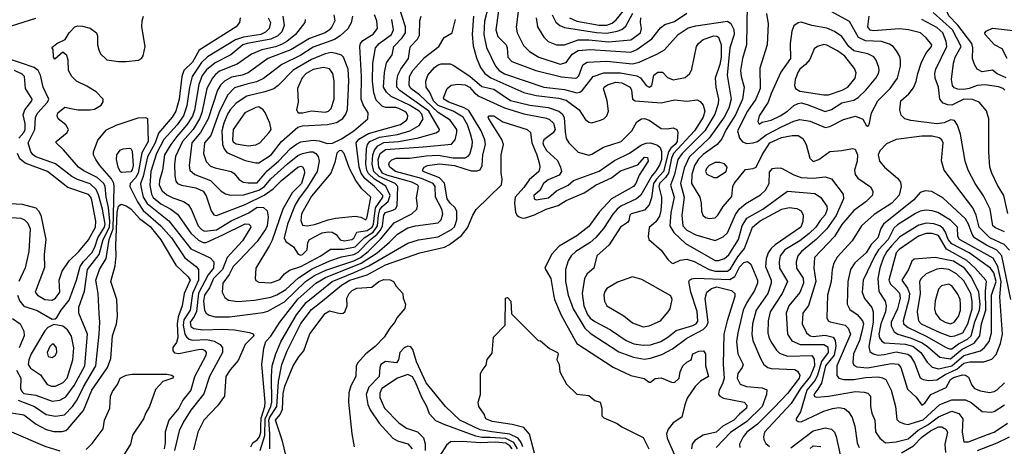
# Model space of a CAD drawing. Extents: x 501367 to 657802, y 482273 to 547541.
# Tile 123 of 256: x 537798 to 544333, y 516362 to 519193. Entities that reach past the tile are written whole.
import ezdxf

# ---------------------------------------------------------------- set-up
doc = ezdxf.new("R2010")
doc.units = 0

msp = doc.modelspace()

# ---------------------------------------------------------------- linework, layer by layer
at = {"layer": '0CON20XD'}
for points in [[(540992, 519365), (540958.4, 519125), (540971.8, 519081.8), (541027.5, 519025), (541034.6, 519005), (541037.9, 518945), (541065, 518914.6), (541224.8, 518854.8), (541393.1, 518813.1), (541485, 518804.2), (541495, 518805.9), (541509.5, 518820.5), (541535.9, 518894.1), (541565, 518911.2), (541695, 518916.9), (541865, 518899), (541908.7, 518911.3), (542026.7, 518963.2), (542077.3, 518992.7), (542168.9, 519095), (542235, 519137.8), (542285, 519151.2), (542495, 519183.3), (542517.5, 519167.5), (542537.5, 519127.5), (542540.2, 519095), (542512, 519005), (542494.1, 518825), (542520.7, 518665), (542505, 518605.5), (542473.7, 518545), (542373.6, 518406.4), (542240.5, 518279.5), (542207.3, 518207.3), (542184.9, 518105), (542207.2, 518015), (542192.4, 517895), (542198.7, 517825), (542225, 517795.7), (542285, 517765.2), (542415, 517727.7), (542467.1, 517752.9), (542495, 517777.8), (542549, 517901), (542575, 517938.4), (542617.4, 517972.6), (542715, 518029.8), (542747.8, 518062.2), (542771.5, 518105), (542775, 518180), (542795, 518204.5), (542825, 518210), (542855, 518207.1), (542935, 518162.7), (542985, 518145.7), (543065, 518141.1), (543145, 518150), (543185, 518137.1), (543263.2, 518035), (543266, 518005), (543216.6, 517893.4), (543154.7, 517805.3), (543085, 517733.5), (542987.4, 517655), (542962.4, 517625), (542952.4, 517585), (542954.7, 517545), (542997.5, 517477.5), (543001, 517445), (542975, 517383.1), (542903.3, 517295), (542885.2, 517245), (542893.4, 517105), (542922.6, 517062.6), (542977.6, 517037.6), (543135, 517038.4), (543161, 517021), (543162.9, 516985), (543118.6, 516925), (543093, 516835), (543078.4, 516801.6), (543023, 516735), (542979.6, 516590.4), (542952.2, 516545), (542951.9, 516535), (542965.4, 516525.4), (542985, 516524.7), (543135, 516594.8), (543192.6, 516612.6), (543235, 516618.6), (543272, 516612), (543299.8, 516589.8), (543323.4, 516553.4), (543339.7, 516495), (543355.9, 516385.9), (543368.5, 516355)], [(541125, 519388.6), (541092.6, 519142.6), (541100, 519105), (541142.1, 519022.1), (541181, 518981), (541243.3, 518945), (541385, 518897.4), (541425, 518907.9), (541465.9, 518964.1), (541505, 518988.7), (541585, 518995.2), (541855, 518976.5), (541895, 518995.2), (541994, 519066), (542050.8, 519139.2), (542079.8, 519160.2), (542145, 519181.6), (542225, 519236.5)], [(539694, 519195), (539690.8, 519175), (539629.7, 519095), (539571.1, 519048.9), (539535, 519028.6), (539495, 519013.4), (539405, 518993.6), (539336.8, 518963.2), (539241.5, 518898.5), (539125, 518850.4), (539095, 518827.5), (539077.2, 518805), (539040.9, 518735), (539007.3, 518575), (538991.8, 518535), (538949.5, 518465), (538879.2, 518385), (538831.4, 518285), (538825.2, 518235), (538826.9, 518156.9), (538835, 518121.2), (538845.9, 518105.9), (538871.2, 518095), (538967.2, 518077.2), (539015, 518053.8), (539035, 518024.4), (539068.2, 517925), (539087.9, 517897.9), (539105, 517892.5), (539295, 517965.5), (539421, 518029), (539480.2, 518069.8), (539535, 518125.6), (539645, 518213.8), (539665, 518221.1), (539675, 518215.9), (539686.6, 518196.6), (539689, 518175), (539669.4, 518105), (539606.5, 518043.5), (539545.1, 517934.9), (539475, 517728.9), (539456.6, 517693.4), (539365.5, 517545), (539360.5, 517475), (539365, 517461.9), (539385, 517450.4), (539465, 517447.1), (539525, 517468.9), (539554.7, 517505.3), (539589.4, 517530.6), (539665, 517554.2), (539798, 517625), (539860.6, 517669.4), (539945, 517670.9), (540024.2, 517685), (540084.3, 517745.7), (540145, 517783.8), (540174, 517825), (540178.6, 517895), (540189.1, 517930.9), (540205, 517953.4), (540243.9, 517986.1), (540257.6, 518025), (540228.7, 518088.7), (540152.5, 518135), (540112.8, 518172.8), (540102, 518195), (540095.1, 518235), (540099.1, 518335), (540107, 518365), (540123, 518385), (540187.1, 518412.9), (540305, 518431.1), (540388.5, 518455), (540449.4, 518490.6), (540476.2, 518533.8), (540466.3, 518565), (540448.4, 518585), (540385, 518624.6), (540263.8, 518683.8), (540231.7, 518711.7), (540213.7, 518745), (540218.8, 518841.2), (540232.8, 518907.2), (540269.5, 518960.5), (540281.8, 519015), (540337.6, 519072.4), (540358.8, 519105), (540359.3, 519145), (540310.2, 519295)], [(541446.1, 519205), (541495, 519183.1), (541645, 519156.3), (541695, 519156.4), (541729.5, 519170.5), (541757.9, 519192.1), (541855, 519311.2)], [(542625.6, 519294.4), (542621.3, 519025), (542596.4, 518935), (542582.3, 518855), (542586.8, 518815), (542606.5, 518745), (542596.4, 518665), (542548.8, 518561.2), (542486.6, 518465), (542458.6, 518401.4), (542426.3, 518363.7), (542335, 518297.5), (542303.2, 518266.8), (542276.5, 518225), (542258.9, 518165), (542257.1, 518105), (542311.2, 518015), (542320.5, 517975), (542322.6, 517922.6), (542332.5, 517895), (542349.7, 517879.7), (542375, 517874.4), (542415, 517877.1), (542431.5, 517895), (542466.7, 517953.3), (542525, 518019.2), (542531.5, 518085), (542538.9, 518105), (542615, 518197.9), (542665, 518204.2), (542686.2, 518213.8), (542726.3, 518295), (542776.5, 518375), (542855, 518410.2), (542924, 518424), (542965, 518424.5), (542995, 518404.4), (543018.2, 518365), (543043, 518273), (543065, 518251.1), (543102.5, 518265), (543175, 518318), (543255, 518323.8), (543325, 518337.1), (543342.6, 518332.6), (543358.9, 518295), (543355.3, 518254.7), (543338.2, 518195), (543342.7, 518165), (543360.7, 518140.7), (543445, 518083.3), (543459.2, 518055), (543458, 518028), (543414.5, 517985), (543335, 517926.7), (543255, 517834.7), (543206.5, 517753.5), (543072.3, 517615), (543068, 517545), (543082.3, 517455), (543034.2, 517295.8), (542995.5, 517244.5), (542991.5, 517175), (543019.2, 517115), (543044.6, 517094.6), (543065, 517090), (543145, 517100.2), (543197, 517087), (543210.7, 517065), (543215.4, 517025.4), (543202.7, 516967.3), (543147.1, 516895), (543119.1, 516780.9), (543095, 516742.1), (543069.1, 516705), (543072.3, 516692.3), (543088.2, 516688.2), (543166.7, 516695), (543345, 516725.2), (543402.2, 516722.2), (543427.5, 516715), (543444.3, 516695), (543443.8, 516625), (543452.7, 516582.7), (543473.1, 516535), (543477.6, 516457.6), (543505.7, 516415), (543544.6, 516384.6), (543615, 516391.8), (543695, 516412.4), (543761.7, 516468.3), (543825.8, 516504.2), (543895, 516558.5), (543985, 516594), (544030.1, 516580.1), (544057.8, 516545), (544052.6, 516455), (544065, 516392.5), (544095, 516392.1), (544220.2, 516440.2), (544265, 516455.3), (544355, 516516.5)], [(544345, 518806.7), (544285, 518834.1), (544255, 518858.6), (544185, 518846.4), (544152.2, 518865), (544134.6, 518895), (544121.8, 518935), (544123.8, 519006.2), (544116.6, 519035), (544025.4, 519155.4), (543965, 519218.4), (543930.4, 519295), (543934.2, 519315.8), (543959.8, 519340.2), (543985, 519347.2), (544023.7, 519343.7), (544094.8, 519324.8), (544232.2, 519272.2), (544345, 519252.4)], [(539883.6, 519225), (539889.3, 519185), (539871, 519145), (539855, 519124.7), (539826.2, 519105), (539722, 519068), (539598.3, 518991.7), (539446.2, 518935), (539315, 518840.7), (539275, 518824.8), (539205, 518810.4), (539158.2, 518785), (539131.8, 518758.2), (539111, 518725), (539049.3, 518535), (538998.8, 518445), (538941.6, 518375), (538922.3, 518225), (538927.6, 518195), (538959.6, 518165), (539065.1, 518125.1), (539135.7, 518055.7), (539165, 518037.8), (539198.5, 518028.5), (539285, 518031.6), (539385, 518061.1), (539423.1, 518086.9), (539465, 518136.7), (539575, 518237), (539645, 518290.6), (539675, 518304.4), (539725, 518315.6), (539745, 518314.8), (539763.9, 518305), (539779.5, 518285), (539786.9, 518255), (539772.7, 518185), (539709.1, 518080.9), (539652.3, 518007.7), (539627.3, 517965), (539575.6, 517835), (539553.4, 517745), (539565, 517720.9), (539615.6, 517685.6), (539647, 517637), (539665, 517629.4)], [(539315, 518109.1), (539375, 518110.5), (539440.7, 518189.3), (539515.5, 518254.5), (539595, 518338.2), (539635, 518367), (539665, 518381.9), (539745, 518394.3), (539785, 518389.7), (539838.5, 518371.5), (539875, 518372.9), (539935, 518402.4), (540016.1, 518455), (540109.2, 518535), (540112, 518575), (540078, 518628), (540064.8, 518665), (540067, 518815), (540055.3, 519015), (540060.4, 519035), (540074.8, 519055.2), (540145, 519096.1), (540173.6, 519135), (540169.2, 519185), (540152.1, 519225)], [(540910.6, 519285), (540883.1, 519183.1), (540879.3, 519095), (540897.3, 519007.3), (540955.2, 518885.2), (540981.3, 518855), (541015, 518832.6), (541277.1, 518745), (541415, 518730.5), (541495, 518707.8), (541515, 518711.6), (541534.1, 518725.9), (541603.6, 518815), (541675, 518840.4), (541785, 518841.1), (541895, 518820.5), (541917.8, 518807.8), (541955, 518756), (541975, 518743.9), (541992.9, 518755), (542006, 518824), (542033.8, 518845), (542065, 518844.6), (542098.5, 518808.5), (542135, 518794.3), (542215, 518809.5), (542245.9, 518835.9), (542259.1, 518865), (542290, 519015), (542302.2, 519035), (542335, 519061.1), (542405, 519084.8), (542425, 519084.2), (542435, 519076.1), (542453.5, 519025), (542452.8, 518945), (542444.2, 518895.8), (542414.2, 518805), (542419.3, 518745), (542436.1, 518665), (542434.3, 518635), (542412.3, 518565), (542345, 518455.2), (542194.2, 518305), (542166.3, 518265), (542144, 518166), (542116.8, 518095), (542141.1, 518015), (542118.7, 517911.3), (542113.2, 517825), (542139.9, 517779.9), (542218, 517708), (542415, 517594.8), (542435, 517594.8), (542475, 517609.1), (542505, 517633.2), (542568.3, 517735), (542593.3, 517825), (542624.9, 517875.1), (542730.7, 517935), (542895, 518054.4), (543075, 518039.7), (543113.5, 518015), (543154.1, 517955), (543157.6, 517935), (543145, 517898.2), (543110.6, 517859.4), (543082.3, 517815), (543038.8, 517775), (542975, 517724.8), (542875.3, 517665), (542844.2, 517625), (542838.4, 517585), (542841, 517545), (542894.7, 517455), (542857.7, 517375), (542779.8, 517255), (542765.8, 517194.2), (542763.1, 517115), (542769.4, 517085), (542785, 517053.3), (542820.3, 517000.3), (542840.9, 516980.9), (542895, 516959.8), (543055, 516963.4), (543070.2, 516940.2), (543072.1, 516895), (543044.1, 516825), (542980.9, 516745), (542919, 516645), (542795.5, 516514.5), (542741.2, 516455), (542734.6, 516425), (542737.2, 516407.2), (542751.2, 516381.2), (542775, 516360.4)], [(541331.3, 519225), (541355.8, 519175.8), (541383.6, 519153.6), (541415, 519141), (541627.2, 519107.2), (541695, 519102.9), (541764.3, 519115.7), (541795, 519128.1), (541820.4, 519149.6), (541866.5, 519235)], [(542754.2, 519234.2), (542764.6, 519165), (542759.3, 519025), (542709.5, 518870.5), (542712.4, 518735), (542683.9, 518665), (542628.3, 518585), (542562.3, 518455), (542575, 518405.7), (542595, 518383.1), (542625, 518371.8), (542665.4, 518375.4), (542695, 518384.7), (542752.2, 518427.8), (542855, 518482.7), (542935, 518519.1), (542975, 518530.4), (543045, 518520), (543145, 518477.4), (543175.5, 518484.5), (543265, 518531.2), (543345, 518553.1), (543392.9, 518532.9), (543415, 518492.9), (543425, 518485.8), (543430.6, 518489.4), (543438.5, 518505), (543450.8, 518575), (543492.4, 518655), (543574.8, 518735.2), (543624.7, 518805), (543644, 518885), (543644.6, 518925), (543638.7, 518948.7), (543616.4, 518986.4), (543594.3, 519014.3), (543570.7, 519030.7), (543517.4, 519047.4), (543412.5, 519052.5), (543365.9, 519075), (543305, 519181.2), (543155, 519263.4)], [(544336, 518725), (544325, 518735.9), (544295, 518748), (544205, 518760.6), (544153.5, 518756.5), (544099.4, 518735), (544065, 518729.1), (544025, 518731.2), (544000.3, 518740.3), (543989.5, 518755), (543983.2, 518795), (543994.7, 518905), (544006.4, 518945), (544047.3, 519015), (543990, 519125), (543861.3, 519241.4)], [(537745, 519152.9), (537905, 519202.5)], [(537777.8, 516867.8), (537806, 516815), (537804.2, 516745), (537812.3, 516725), (537825, 516712.6), (537905, 516700.5), (538015, 516662.5), (538065, 516667.6), (538105, 516689.3), (538160, 516765), (538229.7, 516895), (538247.6, 517105), (538191.3, 517245), (538190.9, 517285), (538229, 517391), (538248.8, 517535), (538326.2, 517633.8), (538351.7, 517735), (538394.5, 517815), (538396.4, 517855), (538387.2, 517947.2), (538372.3, 518015), (538365.8, 518085), (538357.6, 518105), (538312.5, 518145), (538225, 518189.3), (538187.7, 518215), (538089.4, 518329.4), (538041.2, 518375), (538040, 518385), (538112.5, 518445), (538121.4, 518465), (538105, 518494), (538053.1, 518535), (538048.1, 518555), (538052.2, 518575), (538097.4, 518612.6), (538147.9, 518602.1), (538185.4, 518594.6), (538265, 518594.4), (538295, 518600), (538338.8, 518625), (538352.3, 518647.7), (538352, 518665), (538305, 518714), (538245, 518751.2), (538175, 518784), (538144, 518815), (538122, 518855), (538120, 518925), (538111.2, 518955), (538085, 518977.5), (538031.7, 518931.7), (538023, 518943), (538020, 518995), (538011.7, 519008.3), (538045, 519033.8), (538099.5, 519060.5), (538126, 519105), (538165, 519144.2), (538185, 519151.9), (538215, 519150), (538265, 519135.5), (538307.1, 519105), (538314.3, 519085), (538314.3, 519025), (538322.6, 518992.6), (538335, 518966.2), (538375.8, 518925.8), (538455, 518914.3), (538505.7, 518914.3), (538587.5, 518925), (538606.7, 518935), (538617.7, 518952.3), (538630, 519015), (538610, 519145), (538611.1, 519185), (538620, 519215)], [(539260.5, 519205), (539256.9, 519175), (539234.3, 519145), (538990.2, 518989.8), (538945, 518910.2), (538888.1, 518855), (538874.4, 518815), (538856.8, 518665), (538834.4, 518585), (538809.6, 518545), (538719.6, 518440.4), (538696.7, 518375), (538646.8, 518283.2), (538617.2, 518152.8), (538601.2, 518105), (538601.3, 518085), (538618.6, 518015), (538645, 517972.5), (538787.4, 517857.4), (538935, 517671.2), (539061.8, 517611.8), (539087.5, 517585), (539084.8, 517545), (539049.3, 517500.7), (538985, 517378.1), (538972.6, 517257.4), (538957.3, 517222.7), (538929, 517185), (538935, 517157.6), (538955, 517143.3), (539014.5, 517134.5), (539145, 517139.4), (539224.3, 517134.3), (539322.7, 517117.3), (539347.9, 517107.9), (539352, 517095), (539295, 517037.1), (539248.1, 516931.9), (539195, 516868.5), (539167.1, 516825), (539156.5, 516695), (539110.2, 516629.8), (539020.5, 516535), (538980.5, 516455), (538951.4, 516338.6)], [(539448.2, 519205), (539462.4, 519175), (539453.4, 519135), (539429.5, 519110.5), (539398.8, 519095), (539283.5, 519076.5), (539231, 519059), (539043.8, 518946.2), (539005, 518908.5), (538942.3, 518815), (538925.4, 518745), (538908.6, 518621.4), (538884.8, 518555), (538842.5, 518495), (538755, 518396.7), (538705.9, 518305), (538669.7, 518185), (538661.5, 518095), (538673.7, 518035), (538685, 518013.8), (538735, 517969.8), (538801.3, 517935), (538845, 517903.1), (538935, 517776.8), (538985, 517728.7), (539015, 517714.4), (539035, 517715.2), (539146.8, 517765), (539295, 517838.5), (539318.5, 517835), (539331.2, 517825), (539333.2, 517815), (539277.3, 517725), (539175.9, 517614.1), (539143.4, 517535), (539084.9, 517475), (539057.3, 517412.7), (539025.7, 517365), (539018.6, 517325), (539024.5, 517264.5), (539035, 517244.4), (539055, 517231.5), (539095, 517221.2), (539191.7, 517221.7), (539415, 517249.5), (539445, 517258.1), (539555, 517320), (539695.2, 517455), (539755.3, 517495.3), (539830.2, 517529.8), (540015, 517592.5), (540060.5, 517615), (540112, 517655), (540193.6, 517736.4), (540284.5, 517845.5), (540401.5, 517905), (540433.3, 517935), (540437.8, 517955), (540430.7, 518010.7), (540444, 518085), (540440, 518095), (540400.4, 518115), (540235, 518161.3), (540205.8, 518175), (540181, 518215), (540178.3, 518265), (540191.4, 518305), (540225, 518330.9), (540475, 518348.8), (540665, 518367.3), (540688.2, 518395), (540700.2, 518445), (540699.3, 518465), (540655, 518526.8), (540575, 518575.9), (540451.9, 518695), (540395, 518735.8), (540383.5, 518755), (540385.2, 518815), (540407.3, 518855), (540485, 518942.4), (540580.4, 519015), (540614.5, 519075.5), (540668.1, 519105), (540690.4, 519195)], [(539545.2, 519215), (539554.3, 519155), (539537.9, 519112.1), (539511.1, 519085), (539465, 519062.4), (539308.1, 519035), (539279.4, 519025), (539200.1, 518959.9), (539095, 518906.7), (539039.2, 518860.8), (539008.7, 518821.3), (538987, 518763), (538958.1, 518591.9), (538945, 518552.8), (538908.4, 518495), (538841.9, 518418.1), (538800.7, 518365), (538758.4, 518295), (538747.1, 518195), (538726.9, 518125), (538724.5, 518095), (538745, 518056.8), (538775, 518030.9), (538815, 518009.8), (538886.5, 517986.5), (538915.7, 517965.7), (538936.6, 517935), (538983.5, 517825), (539005, 517800.2), (539025, 517790.2), (539105, 517798.2), (539202.1, 517857.9), (539319.3, 517910.7), (539375, 517947.8), (539415.6, 517945.6), (539440, 517925), (539447.3, 517885), (539439.8, 517825), (539431.5, 517805), (539375, 517720.3), (539255.3, 517595), (539215.7, 517555), (539188.3, 517501.7), (539146.2, 517445), (539142.1, 517385), (539159.8, 517349.8), (539185, 517331.5), (539245, 517323.1), (539357.4, 517332.6), (539465, 517351.7), (539505, 517367.6), (539565, 517403.3), (539649.3, 517480.7), (539740.2, 517539.8), (539857.7, 517592.3), (539935, 517618.2), (540015, 517633.6), (540045, 517649.9), (540125, 517732.2), (540171.1, 517768.9), (540193.1, 517796.9), (540206.6, 517825), (540214.3, 517895), (540225, 517912.2), (540275, 517927.9), (540292.2, 517937.8), (540302.6, 517957.4), (540308.4, 518085), (540290.7, 518105), (540183, 518153), (540149.6, 518185), (540136.5, 518235), (540141.4, 518295), (540153.2, 518326.8), (540175, 518355.5), (540215, 518378.5), (540315.5, 518384.5), (540445, 518409), (540559.1, 518440.9), (540581.5, 518455), (540583.9, 518465), (540513.3, 518585), (540322, 518722), (540301.6, 518745), (540300.6, 518785), (540309, 518825), (540328, 518865), (540379.8, 518935), (540387.8, 518997.8), (540391.5, 519015), (540437.5, 519062.5), (540450.9, 519089.1), (540453.1, 519186.9), (540462.5, 519215)], [(540006.2, 519215), (539997.4, 519172.6), (539976.9, 519133.1), (539925.4, 519085), (539888.5, 519061.5), (539745, 519009.3), (539663.2, 518956.8), (539538.9, 518895), (539417, 518803), (539369, 518781), (539305.7, 518764.3), (539225, 518740.2), (539178.9, 518695), (539123.9, 518585), (539066.8, 518423.2), (539024.7, 518375), (539018.2, 518305), (539035, 518252.5), (539065, 518220.9), (539095, 518208.9), (539202.5, 518185), (539219.4, 518175), (539255, 518131.9), (539281.2, 518115), (539315, 518109.1)], [(539665, 517629.4), (539675, 517634.7), (539705.4, 517665), (539711.2, 517715), (539721.5, 517735), (539805, 517777.3), (539845, 517785.8), (539873.2, 517783.2), (539897.7, 517767.7), (539925, 517732.5), (539955, 517725.2), (540002.9, 517735), (540015, 517742.9), (540036.4, 517783.6), (540105, 517794.9), (540137.4, 517815), (540146.8, 517835), (540159.9, 517945), (540207.3, 518015), (540208.1, 518025), (540153.9, 518085), (540088.7, 518138.7), (540063.8, 518173.8), (540051.9, 518215), (540030.4, 518375), (540050.1, 518399.9), (540112.6, 518437.4), (540325, 518497.6), (540364.5, 518525.5), (540373.1, 518536.9), (540375.3, 518555), (540366.4, 518575), (540355, 518584.3), (540315, 518603.4), (540295, 518609.1), (540225, 518611), (540205, 518619.7), (540165, 518658.8), (540147.6, 518707.6), (540140, 518785), (540141, 518905), (540160, 519005), (540183.7, 519035), (540266.8, 519095), (540279.5, 519125), (540267.5, 519195)], [(540809.8, 519215), (540800.8, 519095), (540808.2, 519018.2), (540830.5, 518940.5), (540856.8, 518875), (540884.7, 518835), (540925.8, 518805.8), (541145, 518710.4), (541225, 518688.6), (541375, 518672.5), (541425, 518659.2), (541510.4, 518595), (541552.1, 518532.1), (541575, 518511.8), (541595, 518509.3), (541654, 518525), (541675.6, 518535), (541695, 518554.2), (541705.4, 518585), (541696.9, 518655), (541673.1, 518735), (541677.9, 518745), (541700.1, 518759.9), (541755, 518777.2), (541794.3, 518774.3), (541848.9, 518745), (541858.7, 518725), (541865.5, 518665.5), (541883.8, 518655), (542055, 518641.5), (542145, 518660.5), (542225, 518652.9), (542295, 518660), (542315, 518649.2), (542334.7, 518624.7), (542344.8, 518585), (542334.2, 518545), (542277.6, 518455), (542137.1, 518305), (542125.2, 518274.8), (542104.9, 518175), (542085.1, 518144.9), (542044.9, 518105), (542041.1, 518085), (542056.7, 518015), (542057, 517983), (542054.1, 517925.9), (542045, 517888.9), (542019.2, 517850.8), (541975.4, 517814.6), (541969.4, 517755), (541974.3, 517735), (542055, 517662.5), (542100.4, 517600.4), (542125, 517578.6), (542135.8, 517575.8), (542181.9, 517598.1), (542225, 517604.3), (542275, 517587.8), (542374.9, 517534.9), (542415, 517523), (542495, 517524.3), (542515, 517538.7), (542565, 517619.6), (542608.1, 517675), (542661.9, 517815), (542712.7, 517857.3), (542855.5, 517935), (542905, 517946.9), (542955, 517940), (542983.8, 517923.8), (542998.7, 517895), (542996.2, 517853.8), (542981.4, 517815), (542811.8, 517698.2), (542785, 517674.7), (542765.2, 517645), (542752.5, 517605), (542748.7, 517555), (542785.8, 517465), (542786.2, 517445), (542763.4, 517375), (542685.7, 517265), (542661, 517175), (542657.1, 517105), (542664.8, 517064.8), (542713.9, 516945), (542737.9, 516905), (542763.5, 516885), (542785, 516878.3), (542941.6, 516871.6), (542960.3, 516860.3), (542974.7, 516835), (542971.7, 516815), (542895, 516711.6), (542805, 516619), (542695, 516508.7), (542624.1, 516455), (542599.3, 516425), (542575.4, 516375), (542577.3, 516355)], [(541225.9, 519205), (541235.4, 519145), (541276.3, 519076.3), (541305, 519048.5), (541360, 519025), (541415, 519026.8), (541505, 519059.6), (541575, 519059.9), (541705, 519046.3), (541855, 519060), (541918.8, 519105), (541925.2, 519135), (541917.6, 519175), (541920.7, 519205)], [(542705, 518500), (542726.9, 518513.1), (542785, 518525.7), (542844.4, 518555), (542893.5, 518585), (542936.6, 518623.4), (542965, 518637.6), (542985, 518640.6), (543025, 518630.3), (543145, 518584.1), (543185, 518597.3), (543255, 518640), (543335, 518659.4), (543363.7, 518676.3), (543414.4, 518725.6), (543479.6, 518805), (543496.9, 518835), (543502.9, 518855), (543500.4, 518875), (543481.5, 518925), (543466.9, 518946.9), (543427.2, 518967.2), (543335, 518985.2), (543301.5, 519015), (543255, 519082.2), (543205.2, 519115.2), (543155, 519135.9), (543055, 519154.4), (542985, 519176), (542965, 519172), (542935, 519151.2), (542922.6, 519117.4), (542912.7, 519035), (542912.9, 518935), (542849.6, 518845), (542785, 518702.5), (542765.2, 518644.8), (542705, 518554), (542697.3, 518517.3), (542705, 518500)], [(544335, 517785.7), (544275, 517810.8), (544257.5, 517825), (544238.1, 517935), (544194.4, 518024.4), (544138.4, 518105), (544093.1, 518195), (544074, 518255), (544042.4, 518432.4), (544023, 518493), (544002.7, 518522.7), (543975, 518528.6), (543932.7, 518507.3), (543885, 518501.9), (543712.7, 518522.7), (543672, 518535), (543648.6, 518558.6), (543639.5, 518595), (543646.9, 518655), (543699.9, 518700.1), (543729.8, 518740.2), (543747.8, 518782.2), (543758, 518835), (543782, 518905), (543812.4, 518967.6), (543850, 519015), (543850.9, 519025), (543815, 519073.3), (543775.7, 519105), (543696.2, 519125), (543637.9, 519132.1), (543465, 519118.5), (543442.8, 519122.8), (543427.3, 519145), (543436.7, 519215)], [(544355.6, 517905.6), (544330, 518025), (544286.9, 518095), (544249.2, 518175), (544237.7, 518215), (544229.5, 518315), (544229.1, 518535), (544215, 518587.1), (544166.9, 518645), (544122.2, 518662.2), (544065, 518664.4), (543985, 518626.3), (543957, 518627), (543927.8, 518637.8), (543906, 518665), (543895.3, 518745), (543874.2, 518805), (543871.6, 518835), (543877.7, 518865), (543951.1, 519015), (543947.8, 519047.8), (543924.8, 519105), (543885, 519140.2), (543785, 519193.6)], [(544351.9, 518935), (544319.5, 518999.5), (544266.7, 519025), (544206.2, 519095), (544203.8, 519105), (544212.7, 519117.3), (544255, 519136.9), (544391.9, 519121.9)], [(539365, 518242), (539385, 518243.9), (539468.1, 518295), (539535.8, 518385), (539645, 518479.8), (539675, 518489.2), (539842, 518498), (539899.8, 518510.2), (539943.4, 518536.6), (539963.6, 518566.4), (539973.5, 518596.5), (539983.8, 518786.2), (539977.9, 518865), (539947.7, 518945), (539935, 518956.8), (539898.7, 518968.7), (539865, 518974.4), (539825, 518967.2), (539735, 518929.1), (539612.4, 518857.6), (539513.5, 518756.5), (539485.2, 518734.8), (539425, 518713.1), (539305, 518685.2), (539235, 518639.5), (539195.2, 518595), (539177.2, 518565), (539152.7, 518505), (539140.6, 518455), (539143.5, 518365), (539154.8, 518334.8), (539172.1, 518312.1), (539295, 518258.4), (539365, 518242)], [(543135, 518693), (543165, 518694.4), (543257.5, 518725), (543295.4, 518745), (543342.4, 518805), (543349.1, 518839.1), (543339.3, 518869.3), (543275, 518950.5), (543225, 518986.9), (543155, 519023.2), (543135, 519027.1), (543093.8, 519015), (543070.9, 518999.1), (543042.3, 518927.7), (543014.3, 518895.7), (542975.4, 518865), (542965, 518847.5), (542945, 518796), (542941.1, 518755), (542948, 518735), (542975, 518719.1), (543135, 518693)], [(537803.7, 518906.3), (537705, 518938.9)], [(537784.7, 517365), (537799.1, 517325), (537825, 517291.2), (537915, 517262.7), (538015, 517205.5), (538032.8, 517207.2), (538045, 517217.1), (538072.7, 517265), (538127.7, 517332.3), (538175.7, 517464.3), (538198.8, 517555), (538220.9, 517589.1), (538276.5, 517645), (538296.9, 517683.1), (538316.1, 517745), (538360.6, 517815), (538365.3, 517835), (538347.8, 517935), (538321, 518031), (538305, 518066.4), (538265, 518103), (538182.3, 518132.3), (538145, 518152.8), (538035, 518236.8), (537905, 518282.4), (537886.9, 518295), (537873.3, 518315), (537855.2, 518375), (537898.5, 518465), (537904.2, 518545.8), (537918.2, 518575), (537982.7, 518645), (537990.7, 518665), (537954.7, 518745), (537936.3, 518825), (537920, 518855), (537895, 518875.9), (537803.7, 518906.3)], [(539331.7, 516358.3), (539345.7, 516385), (539375, 516405.8), (539389.2, 516425), (539398.9, 516455), (539399.4, 516495), (539400.8, 516549.2), (539425.5, 516625), (539428.5, 516655), (539406.3, 516903.7), (539417.9, 517012.1), (539432, 517058), (539465, 517092.5), (539524.3, 517185), (539645, 517337.2), (539764.8, 517445), (539827.8, 517482.2), (540065, 517576.6), (540170.8, 517645), (540253.5, 517716.5), (540305, 517770.5), (540375, 517811.9), (540425, 517824.8), (540575, 517844.6), (540595, 517865.7), (540605.9, 517905), (540599.8, 517935), (540557.7, 518015), (540554.8, 518085), (540542.6, 518105), (540465, 518138.2), (540293.1, 518185), (540253.8, 518215), (540247.5, 518232.5), (540252.8, 518247.2), (540268.3, 518261.7), (540297.1, 518272.9), (540385, 518274.3), (540495, 518289.5), (540575, 518293.3), (540675, 518275.1), (540755, 518277), (540775, 518287.2), (540785, 518300), (540800.9, 518355), (540803.9, 518385), (540790.8, 518435), (540769.4, 518495), (540740.5, 518545), (540675, 518584.9), (540575, 518623.7), (540543.6, 518655), (540520.2, 518710.2), (540496.5, 518745), (540494.6, 518785), (540506.4, 518825), (540550.9, 518875), (540575, 518893.8), (540595, 518899.6), (540655, 518898.9), (540675, 518890.6), (540785, 518818.4), (540865, 518750.2), (540945, 518731), (541055, 518657.1), (541185, 518626.1), (541305, 518611.1), (541376.2, 518586.2), (541397.9, 518567.9), (541412.6, 518542.6), (541419.1, 518449.1), (541424.6, 518404.6), (541441.9, 518375), (541505, 518314.3), (541575, 518293.3), (541595, 518299.4), (541672.5, 518347.5), (541791.1, 518385), (541861.5, 518455), (541894.5, 518515.5), (541925, 518534.4), (541945, 518536.2), (541975, 518525.4), (542055, 518470.7), (542095, 518468.5), (542135, 518474.5), (542160, 518465), (542165.4, 518445.4), (542162.1, 518385), (542148.4, 518365), (542119, 518341), (542103.7, 518316.3), (542070.7, 518185), (542023.5, 518135), (542003.6, 518105), (541990.3, 518009.7), (541976.1, 517963.9), (541945, 517927.8), (541855.6, 517905), (541847.3, 517895), (541840.8, 517859.2), (541832.9, 517847.1), (541785, 517816.9), (541710.4, 517699.6), (541629.4, 517625), (541608.1, 517545), (541564.7, 517505.3), (541546.2, 517475), (541531.2, 517375), (541542.3, 517295), (541566.5, 517236.5), (541585, 517213.2), (541615, 517190.8), (541718.5, 517135), (541822.7, 517065), (541875, 517042.6), (541935, 517031.9), (541985, 517035.9), (542052.5, 517057.5), (542099.6, 517085), (542155, 517129.7), (542265, 517162.8), (542286.9, 517175), (542298.1, 517191.9), (542295, 517256), (542253.5, 517385), (542238.1, 517455), (542242.9, 517465), (542256.2, 517473.8), (542282.8, 517477.2), (542510.7, 517469.3), (542545, 517488.8), (542575, 517550.2), (542605, 517580.7), (542627.6, 517587.6), (542651.1, 517571.1), (542694.7, 517465), (542694.7, 517445), (542674.7, 517395), (542624.3, 517315), (542600.7, 517265), (542563.8, 517115), (542555.2, 517055), (542564.8, 516974.8), (542599.2, 516905), (542593.6, 516885), (542565.4, 516845), (542560.6, 516815), (542580.5, 516775), (542622.3, 516757.7), (542725, 516750.4), (542756.5, 516736.5), (542755.4, 516705), (542726, 516625), (542625, 516527.3), (542515, 516453.8), (542419.6, 516355)], [(537792.5, 518407.5), (537825, 518444.7), (537834.5, 518465), (537834.8, 518504.8), (537821.9, 518561.9), (537831.9, 518595), (537880, 518655), (537881.5, 518665), (537836.8, 518735), (537830.8, 518815), (537815, 518830.6), (537764.5, 518855)], [(539675, 518573.8), (539735, 518588.2), (539825, 518578.9), (539846.9, 518585), (539865, 518602.5), (539886.1, 518665), (539884.8, 518784.8), (539876.4, 518835), (539855, 518866.1), (539815, 518875.3), (539745, 518862.7), (539700, 518835), (539673.6, 518806.4), (539641.1, 518735), (539645.6, 518645), (539635.8, 518595), (539646.2, 518575), (539675, 518573.8)], [(539394.2, 516335), (539425.9, 516434.1), (539427, 516545), (539465.7, 516625), (539472, 516655), (539468.4, 516825), (539474.8, 516895), (539498.1, 516975), (539530.8, 517055), (539634.9, 517235.1), (539700.4, 517315), (539873, 517455), (540019.2, 517515), (540115, 517559.8), (540375, 517710.7), (540445, 517732.5), (540575, 517752), (540665, 517800.7), (540682.9, 517817.1), (540699.3, 517865), (540699.8, 517919.8), (540688.9, 517945), (540654.4, 517975), (540635.8, 518005), (540618.2, 518108.2), (540583.6, 518143.6), (540475.4, 518185), (540471.2, 518195), (540481.8, 518215), (540505, 518225.5), (540585, 518235.4), (540684.4, 518224.4), (540795, 518190.4), (540835, 518190), (540855, 518196.9), (540867.3, 518225), (540873, 518295), (540888.8, 518365), (540886, 518395), (540861.2, 518455), (540779.7, 518589.7), (540747.5, 518607.5), (540646.8, 518645), (540612.7, 518665), (540611.3, 518675), (540634.6, 518735), (540662.8, 518757.2), (540705, 518765.2), (540755, 518760.2), (540783.7, 518745), (540815, 518709.1), (540845.3, 518685.3), (541015, 518607.1), (541145, 518568.4), (541295, 518540), (541315, 518531.2), (541341.7, 518505), (541352, 518465), (541338.7, 518441.3), (541277, 518395), (541270.9, 518375), (541275, 518360.7), (541295, 518325.7), (541367.7, 518257.7), (541388, 518215), (541393.8, 518185), (541378.6, 518161.4), (541305, 518129), (541275.2, 518105), (541251.4, 518058.6), (541209.7, 518025), (541212.8, 518005), (541225, 517996.7), (541308.6, 518011.4), (541361.9, 518058.1), (541439.1, 518095), (541473.6, 518126.4), (541645, 518188.1), (541745, 518258.9), (541845, 518307.7), (541925, 518361.2), (541955, 518372.3), (541985, 518375.3), (542030.1, 518360.1), (542048.4, 518345), (542058.8, 518318.8), (542057.2, 518265), (542045, 518228), (542018.6, 518185), (541992.7, 518157.3), (541920.9, 518029.1), (541891.1, 518005), (541788.7, 517955), (541764, 517936), (541735, 517902.4), (541673.2, 517806.8), (541622.2, 517747.8), (541585, 517713.8), (541489.6, 517655), (541459.3, 517625), (541437.7, 517592.3), (541420.3, 517535), (541421.6, 517455), (541438.4, 517365), (541471.1, 517275), (541547.9, 517145), (541585, 517112.1), (541775, 516988.9), (541872.7, 516952.7), (541945, 516941.2), (541985, 516946.8), (542059.2, 516970.8), (542131.2, 517008.8), (542225, 517080.4), (542335, 517137), (542359.3, 517160.7), (542367.8, 517185), (542348.4, 517341.6), (542358.6, 517385), (542390.1, 517409.9), (542425, 517420.7), (542522.7, 517395), (542544.1, 517375), (542545.2, 517355), (542492.8, 517195), (542472.5, 517105), (542466.8, 516905), (542473.9, 516815), (542463.1, 516776.9), (542441.3, 516735), (542436.9, 516706.9), (542443.8, 516693.8), (542469.7, 516680.3), (542605.6, 516655.6), (542624.6, 516635), (542622.2, 516615), (542574.8, 516575.2), (542538.8, 516535), (542465.1, 516494.9), (542420, 516455), (542333.3, 516436.7), (542279.2, 516400.8), (542260.4, 516375), (542256.2, 516345)], [(539315, 518354.8), (539365, 518362.8), (539391.1, 518375), (539455, 518443.1), (539466.7, 518465), (539457.8, 518505), (539427.4, 518577.4), (539414.4, 518595), (539385, 518613.8), (539365, 518611.1), (539291.8, 518575), (539214.1, 518465), (539210.8, 518395), (539215, 518381.8), (539235, 518368.4), (539315, 518354.8)], [(537787.8, 516667.8), (537897.1, 516625), (537975, 516573.8), (538035, 516561), (538095, 516571.6), (538148.3, 516625), (538180.6, 516669.4), (538222.9, 516757.1), (538304, 516895), (538326.6, 517105), (538330.5, 517185), (538325, 517243.3), (538319.8, 517375), (538303.3, 517465), (538328.8, 517535), (538372.8, 517607.2), (538392.8, 517735), (538417.8, 517805), (538425.7, 518085), (538422.8, 518105), (538407, 518137), (538330.7, 518225), (538303.9, 518265), (538288.5, 518295), (538288.8, 518315), (538315.9, 518394.1), (538375, 518461.8), (538437.8, 518492.2), (538585, 518542.5), (538633, 518543), (538646.2, 518536.2), (538651, 518385), (538609.9, 518310.1), (538585, 518173.3), (538567.2, 518142.8), (538531, 518105), (538529, 518085), (538579.4, 517985), (538617.5, 517927.5), (538735.2, 517825), (538805.1, 517745.1), (538893.5, 517613.5), (538968.9, 517555), (538984.7, 517535), (538985.9, 517465), (538944.9, 517375), (538929.7, 517265), (538888.2, 517201.8), (538882.5, 517165), (538895.4, 517105), (538905, 517087.3), (538922.5, 517072.5), (538945, 517065.5), (539040.4, 517069.6)], [(539458, 516345), (539459.4, 516445), (539451.7, 516535), (539458.2, 516555), (539504.4, 516625.6), (539517, 516793), (539538.7, 516905), (539572.5, 516995), (539665, 517176), (539735, 517270), (539806.9, 517326.9), (539935, 517430.4), (539988.6, 517465), (540105, 517499.7), (540225, 517565.5), (540455, 517646.3), (540617.7, 517682.3), (540650, 517700), (540729.5, 517760.5), (540769.5, 517810.5), (540804.6, 517895.4), (540827.2, 517932.8), (540995, 518097.5), (541000, 518135), (540993, 518177), (540993.1, 518295), (541008.9, 518365), (540998, 518398), (540912.9, 518535), (540908, 518545), (540914.3, 518555.7), (540945, 518554.4), (541004.4, 518514.4), (541167.1, 518465), (541187.5, 518445), (541197.1, 518375), (541231.2, 518295), (541248.2, 518235), (541250.4, 518215), (541243.1, 518185), (541179.9, 518130.1), (541145, 518080), (541086.9, 518015), (541081.5, 517975), (541088.2, 517915), (541096.9, 517895), (541113.5, 517883.5), (541135, 517876.1), (541155, 517878.7), (541215, 517898.2), (541292.2, 517935), (541371.2, 517958.8), (541425, 517993.9), (541545, 518043.2), (541595, 518077.3), (541619.4, 518095), (541725, 518142.9), (541785, 518189.7), (541901.4, 518228.6), (541945, 518281.4), (541965, 518278.8), (541969.4, 518255), (541909.1, 518160.9), (541887, 518105), (541872.5, 518085), (541726.2, 518003.8), (541643.8, 517916.2), (541575, 517820), (541495, 517757.5), (541379.3, 517690.7), (541327.1, 517635), (541284.4, 517545), (541323.5, 517475), (541340.1, 517370.1), (541348.2, 517335), (541391.8, 517231.8), (541495, 517043.8), (541736.3, 516886.3), (541855, 516831.5), (541942.5, 516812.5), (541975, 516787.5), (541985, 516787.5), (542015, 516811.2), (542055, 516815.7), (542125, 516788), (542145, 516786), (542176, 516815), (542181.2, 516855), (542198.8, 516895), (542225, 516921.2), (542253.9, 516936.1), (542266.7, 516975), (542305, 516994.2), (542335.6, 516995.6), (542348.9, 516975), (542350.6, 516895), (542368.8, 516825), (542316.6, 516793.4), (542280.5, 516759.5), (542228.9, 516681.1), (542212.1, 516637.9), (542193.3, 516555), (542135, 516518.1), (542101.5, 516475), (542090.9, 516445), (542096.4, 516415), (542144.3, 516304.3)], [(544366.3, 517663.7), (544330.9, 517700.9), (544236.2, 517745), (544165.5, 517815), (544145.9, 517895.9), (544124, 517944), (543932.7, 518195), (543917, 518257), (543927.5, 518375), (543918.4, 518395), (543899.7, 518409.7), (543855, 518419.3), (543785, 518420.2), (543615, 518398.2), (543551.2, 518368.8), (543506.7, 518323.3), (543496, 518295), (543505.4, 518255), (543538.2, 518215), (543625, 518140.8), (543643.1, 518115), (543647.9, 518085), (543635, 518027.5), (543585.7, 517974.3), (543469.7, 517900.3), (543385, 517825.4), (543322.5, 517725), (543224, 517616), (543202.5, 517577.5), (543189.8, 517535), (543183.3, 517455), (543159.1, 517365), (543155.7, 517215), (543163.8, 517195), (543177.3, 517187.3), (543276.9, 517165), (543296.9, 517145), (543311.1, 517105), (543222.3, 516895), (543222.2, 516832.2), (543235.7, 516815), (543265, 516805.9), (543335.2, 516804.8), (543412.3, 516817.7), (543495, 516822), (543525, 516816.8), (543546.4, 516805), (543581.2, 516735), (543610.4, 516625), (543618.9, 516538.9), (543635, 516524.6), (543671, 516511), (543695, 516507.3)], [(538475, 518179.5), (538464.8, 518184.8), (538450.9, 518215), (538440.7, 518265), (538444.1, 518295.9), (538465, 518327.1), (538484.5, 518335.5), (538525, 518340.6), (538535, 518337.1), (538545, 518320.8), (538552.3, 518225), (538545, 518195.5), (538535, 518182.3), (538475, 518179.5)], [(539705.5, 517825.5), (539755, 517833.6), (539845.2, 517864.8), (539895, 517875.2), (540025, 517889.6), (540062.2, 517882.2), (540095, 517865.5), (540105, 517881.4), (540128.6, 518015), (540070, 518070), (540030.2, 518125), (539986.5, 518205), (539951.3, 518305), (539935, 518324.4), (539917.8, 518322.2), (539903.6, 518306.4), (539888.9, 518245), (539862.9, 518175), (539735, 518020.7), (539668.2, 517905), (539665, 517860), (539675, 517829.2), (539705.5, 517825.5)], [(538015, 517332.1), (538035.4, 517345), (538064.6, 517385), (538061.4, 517465), (538081.2, 517525), (538127, 517593), (538191.8, 517655), (538255, 517731.1), (538301.6, 517815), (538303.1, 517855), (538277, 517995), (538269.8, 518015), (538255, 518032), (538118.9, 518078.9), (537982.3, 518185), (537835, 518239.8), (537799.5, 518269.5), (537783.9, 518305)], [(542405, 518144.7), (542425, 518144.7), (542487.3, 518185), (542494.4, 518215), (542476.6, 518236.6), (542445, 518246), (542415, 518244.7), (542374.5, 518225), (542356.4, 518205), (542348.8, 518185), (542357.8, 518167.8), (542405, 518144.7)], [(544376, 517335), (544316.5, 517625), (544283.1, 517663.1), (544215, 517696.6), (544135.7, 517745.7), (544119.2, 517769.2), (544095.8, 517835.8), (544075, 517870.5), (543925, 518009.6), (543852.9, 518052.9), (543807.8, 518057.8), (543775, 518045.4), (543733.4, 517996.6), (543531.9, 517835), (543513.2, 517806.8), (543492.4, 517745), (543450.1, 517699.9), (543415, 517644.7), (543340.9, 517579.1), (543312.7, 517535), (543293.6, 517456.4), (543290.9, 517305), (543308.7, 517268.7), (543357.2, 517237.2), (543392.5, 517195), (543397.9, 517175), (543387.4, 517122.6), (543371.8, 517065), (543332.3, 516975), (543328.1, 516918.1), (543335, 516899.6), (543355, 516889.5), (543425, 516882.3), (543585, 516910.8), (543627.4, 516907.4), (543645.9, 516885), (543690.3, 516740.3), (543748.4, 516688.4), (543785, 516634.4)], [(537735, 517972.7), (537815, 517968.8), (537905, 517943.6), (537924.2, 517924.2), (537939.7, 517895), (537972, 517735), (537961.8, 517635), (537962.7, 517547.3), (537900.4, 517385), (537915.6, 517365), (537965, 517337.1), (538015, 517332.1)], [(538436.6, 517693.4), (538446.1, 517913.9), (538455, 517954.7), (538470.8, 517969.2), (538505, 517957.3), (538535, 517936.9), (538593.4, 517873.4), (538665, 517819.6), (538735, 517732.2), (538834.8, 517564.8), (538915.4, 517485.4), (538929.2, 517465), (538889.6, 517375), (538875.7, 517295), (538849, 517221), (538843, 517175), (538846.9, 517083.1), (538838.4, 517051.6), (538815, 517017.5), (538815.4, 516995), (538825, 516981.2), (538855, 516977.3), (538983.3, 517005), (539006.1, 517006.1), (539025, 516998.9), (539035.2, 516985), (539033.7, 516965), (538957.4, 516822.6), (538933.3, 516735), (538881.9, 516668.1), (538854.8, 516615), (538788.2, 516535), (538763, 516457), (538764.5, 516385), (538757.2, 516345)], [(543832.5, 516797.5), (543885, 516803.6), (543940.6, 516839.4), (544016.8, 516873.2), (544065, 516913.1), (544105, 516922.2), (544197.9, 516922.1), (544249, 516941), (544279.5, 516970.5), (544306.9, 517043.1), (544320.9, 517105), (544302.9, 517352.9), (544312.5, 517455), (544289.3, 517555), (544259.8, 517609.8), (544035.8, 517735), (544024.8, 517755), (544022.6, 517815), (543975, 517862.2), (543892.4, 517912.4), (543855, 517924.8), (543815, 517928.9), (543775, 517921.8), (543743.6, 517906.4), (543625, 517832.5), (543599.7, 517810.3), (543561.1, 517735), (543498.4, 517665), (543474.5, 517625), (543397, 517465), (543390.4, 517385), (543405, 517341.8), (543452.7, 517282.7), (543463.4, 517255), (543462.1, 517185), (543433.8, 517025), (543440.8, 516990.8), (543462.9, 516975), (543495, 516967.2), (543535, 516970), (543615, 516989.7), (543693.4, 516973.4), (543709.5, 516959.5), (543735.9, 516915.9), (543775, 516815.4), (543795, 516804.2), (543832.5, 516797.5)], [(537745, 517879.7), (537805, 517874.8), (537830, 517865), (537853.2, 517843.2), (537868, 517805), (537859.2, 517655), (537834.8, 517545.2), (537792.8, 517455)], [(543895, 516875.5), (543935, 516884.9), (543985, 516896), (544065, 516964.2), (544175, 516996.1), (544202.2, 517017.8), (544231.6, 517058.4), (544248.3, 517115), (544247, 517365), (544277.8, 517455), (544263, 517513), (544241.2, 517545), (544098.7, 517645), (543984.4, 517704.4), (543959.1, 517735), (543942.1, 517782.1), (543926.5, 517806.5), (543905, 517824), (543865, 517838), (543815, 517842.7), (543765, 517829.6), (543639.1, 517750.9), (543585, 517691.7), (543553.3, 517655), (543530, 517615), (543505.9, 517545), (543492.6, 517475), (543499.6, 517389.6), (543541.3, 517325), (543549.5, 517295), (543544.8, 517255), (543514, 517175), (543500.8, 517105), (543505, 517082.5), (543519.4, 517059.4), (543537.4, 517047.4), (543675, 517039.5), (543725.8, 517025.8), (543778.7, 516985), (543820.4, 516920.4), (543855, 516886.2), (543895, 516875.5)], [(543975, 516943.1), (544054, 517006), (544133, 517047), (544170.6, 517095), (544182, 517175), (544209.7, 517265), (544208.4, 517391.6), (544214.7, 517454.7), (544210.6, 517465), (544138.9, 517545), (544085, 517594.5), (543949.6, 517669.6), (543895, 517760.2), (543855, 517773.6), (543815, 517774.5), (543763.8, 517756.2), (543635, 517668.8), (543615.6, 517645), (543567.2, 517465), (543577.9, 517437.9), (543615, 517402.7), (543637, 517377), (543641.9, 517345), (543625, 517274.6), (543580.9, 517185), (543581.9, 517161.9), (543602, 517122), (543625.6, 517105), (543715, 517080), (543787.5, 517047.5), (543823.7, 517023.7), (543904, 516954), (543975, 516943.1)], [(537744, 516585), (537825, 516570), (537907.9, 516507.9), (537975, 516472.6), (538025, 516460), (538080.5, 516459.5), (538105, 516466), (538120.7, 516479.3), (538221.4, 516598.6), (538278, 516735), (538381.8, 516885), (538403.1, 516945), (538414.7, 517095), (538440.8, 517175), (538446.7, 517225), (538443.8, 517335), (538402.7, 517455), (538431.6, 517558.4), (538438.2, 517625), (538436.6, 517693.4)], [(543968, 517008), (543985, 517009.5), (544028.7, 517041.3), (544087.9, 517072.1), (544112.6, 517095), (544137.1, 517187.1), (544168.1, 517265), (544171.9, 517305), (544163, 517385), (544116, 517485), (544067.6, 517545), (543995, 517589.3), (543875, 517615.7), (543735, 517602.9), (543718.9, 517591.1), (543697.3, 517535), (543653.8, 517465), (543690.8, 517410.8), (543702.5, 517375), (543698.8, 517335), (543660.8, 517195), (543663, 517175), (543695, 517149.7), (543815, 517093.3), (543947.1, 517017.1), (543968, 517008)], [(543975, 517090.4), (544005, 517094.5), (544058.4, 517115), (544091.8, 517175), (544119.6, 517275), (544119.5, 517325), (544111.3, 517375), (544065, 517460.8), (544015, 517507.2), (543965, 517534.4), (543915, 517541.2), (543885, 517538.3), (543815, 517506.5), (543781.8, 517475), (543770.8, 517455), (543774.8, 517375), (543754.3, 517255), (543762.8, 517195), (543780.7, 517175), (543905, 517116.7), (543975, 517090.4)], [(539651.2, 516955), (539684.3, 516995.7), (539725, 517107.9), (539825, 517242.5), (539855, 517261.1), (539925, 517242.7), (539945, 517245.4), (539957.1, 517255), (539971.3, 517295), (539970, 517345), (539985.3, 517375), (540005, 517395.3), (540035, 517410.6), (540135, 517418.9), (540182.9, 517455), (540215, 517468), (540256, 517466), (540278.8, 517455), (540296.7, 517425), (540340, 517375), (540343.3, 517345), (540358.8, 517305), (540353.9, 517276.1), (540302, 517215), (540287.5, 517185), (540254.4, 517145), (540217.8, 517085), (540158.1, 517025), (540095, 516974.5), (540041.5, 516915), (540031.5, 516895), (540029.5, 516825), (539996.8, 516763.2), (539983.3, 516716.7), (539981.5, 516655), (540002.2, 516445), (540017.6, 516357.6)], [(541935, 517155.7), (541975, 517160.8), (542050, 517195), (542102.9, 517255), (542114.3, 517275), (542128.8, 517335), (542119.5, 517359.5), (541928.3, 517468.3), (541865, 517487.5), (541765, 517450.8), (541695, 517410), (541678.6, 517385), (541674.4, 517365), (541678.6, 517325), (541695, 517294.2), (541808.1, 517228.1), (541865, 517181.1), (541935, 517155.7)], [(543975, 517174.8), (544000.5, 517185), (544027.8, 517222.2), (544042.9, 517265), (544043.1, 517305), (544039.6, 517335), (544025, 517370.6), (543985, 517427.3), (543965, 517437.8), (543915, 517425.8), (543896.7, 517405), (543873.5, 517326.5), (543868.5, 517275), (543877.1, 517245), (543905, 517205.6), (543940, 517185), (543975, 517174.8)], [(541215, 516316.7), (541182, 516442), (541145, 516487.1), (541067.5, 516507.5), (540935, 516527), (540891.4, 516545), (540880, 516575), (540845.8, 516625), (540840.8, 516655), (540856.4, 516706.4), (540857.5, 516845), (540866.7, 516865), (540895, 516900), (540901.7, 516938.3), (540935, 516980), (540943, 517087), (541020, 517165), (541022.5, 517345), (541035, 517350), (541057.5, 517325), (541061.7, 517241.7), (541240, 517065), (541255, 517062.5), (541315, 517010), (541366.7, 516985), (541371.2, 516975), (541364, 516935), (541378, 516905), (541384, 516855), (541426.7, 516775), (541495, 516707.5), (541575, 516700), (541616.4, 516666.4), (541650, 516655), (541662.5, 516615), (541662.5, 516565), (541675, 516550), (541763.9, 516513.9), (541795, 516490), (541935, 516420), (541974.5, 516345)], [(537750.7, 517210.7), (537801.5, 517175), (537826.2, 517126.2), (537827.1, 517095), (537795.2, 517015)], [(538009.9, 516759.9), (538035, 516761.5), (538087.7, 516785), (538114, 516815), (538150, 516935), (538157.4, 517015), (538141.8, 517091.8), (538115, 517134.6), (538085, 517158), (538025, 517169.6), (537985, 517151.1), (537965, 517128.4), (537874.7, 516975), (537858.9, 516935), (537854.3, 516905), (537871.2, 516881.2), (537936.6, 516836.6), (537981.5, 516771.5), (538009.9, 516759.9)], [(539040.4, 517069.6), (539089, 517059), (539128.1, 517038.1), (539145.3, 517015.3), (539144.7, 516985), (539058.8, 516825), (539020.3, 516709.7), (538935, 516602.3), (538885, 516523.5), (538857.3, 516465), (538826.6, 516335)], [(538015, 516950.9), (538034.5, 516965), (538044.6, 516985), (538043.1, 517015), (538025, 517040.5), (538015, 517040.5), (537997.5, 517025), (537980, 516985), (537987.9, 516957.9), (538015, 516950.9)], [(541137.6, 516357.6), (541127, 516387), (541105.5, 516415.5), (541051.8, 516441.8), (540931.3, 516458.7), (540855, 516471.7), (540718.9, 516535), (540623.8, 516625), (540495, 516783.1), (540431.3, 516921.3), (540407.9, 517005), (540395, 517020.9), (540375, 517026.7), (540350.6, 517015), (540320.6, 516985), (540311.4, 516935), (540300, 516915), (540225, 516924.6), (540195.4, 516905), (540187.7, 516885), (540184.1, 516825), (540115.7, 516754.3), (540096.7, 516705), (540109.5, 516639.5), (540123.8, 516603.8), (540184.4, 516514.4), (540275.5, 516415), (540305, 516399.3), (540375, 516379.1), (540404.1, 516345)], [(539572.4, 516265), (539542.2, 516395), (539496, 516535), (539526.8, 516573.2), (539542.4, 516607.6), (539547.3, 516712.7), (539558.3, 516761.7), (539613.2, 516895), (539651.2, 516955)], [(538239.8, 516340.2), (538279.3, 516380.7), (538351.7, 516478.3), (538360.8, 516535), (538396, 516615), (538400.8, 516695), (538414.2, 516725), (538447, 516773), (538466, 516815), (538505, 516834.2), (538545, 516840), (538775, 516840), (538807.5, 516835), (538819.2, 516825), (538815, 516814.2), (538748.3, 516791.7), (538700.3, 516739.7), (538660.8, 516625), (538635.7, 516585), (538620.8, 516545), (538548, 516435), (538534, 516375), (538465.6, 516265)], [(541101.3, 516345), (541077.5, 516387.5), (541025, 516412.7), (540920.7, 516420.7), (540865, 516421.1), (540825, 516428.7), (540615.5, 516505.5), (540561, 516531), (540517.4, 516577.4), (540500.3, 516625), (540466.1, 516685), (540425, 516787.7), (540405, 516821.8), (540375, 516838.7), (540305, 516813.5), (540202.7, 516745), (540188.4, 516715), (540188.4, 516685), (540219.7, 516615), (540315, 516517.5), (540365, 516483.1), (540437.7, 516457.7), (540477.7, 516417.7), (540489.4, 516379.4), (540489, 516335)], [(543785, 516634.4), (543805, 516649.2), (543844.4, 516705.6), (543947.2, 516752.8), (543975.9, 516805), (543995, 516817.9), (544055, 516836.3), (544075, 516834.7), (544095, 516820), (544117.4, 516767.4), (544135.7, 516745.7), (544175, 516729.1), (544235, 516720), (544265, 516724.7), (544285, 516736.8), (544335, 516783.8)], [(543695, 516507.3), (543715, 516512.2), (543795, 516536.5), (543905, 516639.8), (543985, 516669.7), (544075, 516670), (544111.9, 516651.9), (544185, 516591.8), (544245, 516588.5), (544265, 516593.1), (544335, 516637.3)], [(542915, 516351.1), (543065, 516464.8), (543145, 516485.4), (543185, 516475.6), (543204.8, 516454.8), (543218, 516428), (543243.8, 516305)], [(543650.4, 516319.6), (543729.4, 516365), (543785, 516421.6), (543843.5, 516465), (543895, 516491.7), (543919.1, 516490.9), (543945.6, 516475.6), (543955.3, 516455), (543937, 516375), (543941.8, 516321.8)], [(537580.1, 516275), (537596.5, 516373.5), (537608.8, 516411.2), (537627.7, 516432.3), (537695, 516459.6), (537745, 516457.5), (537965, 516363.6), (538065, 516331)], [(544154.7, 516335), (544285.4, 516385), (544367.5, 516425)], [(541066.9, 516345), (541052.2, 516365), (541025, 516381.9), (540955, 516389.5), (540853.9, 516383.9), (540736.7, 516393.3), (540657.7, 516392.3), (540630.9, 516369.1), (540565.3, 516265)], [(543045, 516348.2), (543065, 516364.6), (543115, 516360)]]:
    msp.add_lwpolyline(points, dxfattribs=at)

doc.saveas('drawing.dxf')
